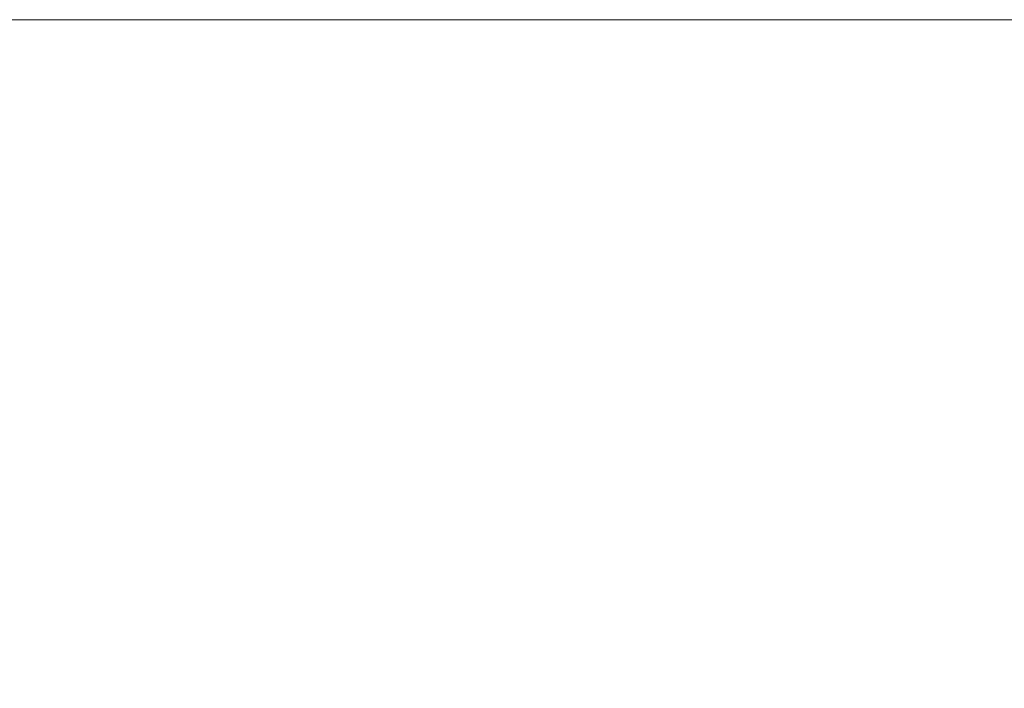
# Model space of a CAD drawing. Header units: millimetres. Extents: x 0 to 432, y 0 to 279.
# Tile 8 of 35: x 153 to 177, y 263 to 279. Entities that reach past the tile are written whole.
import ezdxf

# ---------------------------------------------------------------- set-up
doc = ezdxf.new("R2010")
doc.units = ezdxf.units.MM
doc.linetypes.add('SLD-Solid', pattern=[0])
doc.layers.add('DIMENSIONS', color=140, linetype='SLD-Solid', lineweight=25)
doc.styles.add('SLDTEXTSTYLE0', font='GOTHIC.TTF', dxfattribs={"width": 0.913})
doc.dimstyles.new('SLDDIMSTYLE0', dxfattribs={"dimtxt": 3.5, "dimasz": 3.5, "dimexe": 0, "dimexo": 0.0625, "dimgap": 0.875, "dimtad": 0, "dimtih": 1, "dimtoh": 1, "dimdec": 1, "dimrnd": 1e-09, "dimzin": 12, "dimdsep": 46, "dimtxsty": 'SLDTEXTSTYLE0', "dimsah": 1, "dimcen": 0.09, "dimadec": 0, "dimazin": 3, "dimtfac": 1, "dimtdec": 1, "dimtofl": 0, "dimtmove": 0, "dimatfit": 3, "dimfxl": 0, "dimfrac": 2, "dimtolj": 1, "dimtzin": 12, "dimarcsym": 0})

# ---------------------------------------------------------------- blocks, each defined once
blk = doc.blocks.new('_D_9')
at = {"layer": 'DIMENSIONS', "color": 140}
for p, q in [((198.143, 270.277), (191.793, 270.277)), ((191.793, 270.277), (191.793, 253.162)), ((203.698, 270.25), (202.631, 270.25)), ((202.631, 270.25), (202.631, 264.694)), ((212.749, 270.25), (213.816, 270.25)), ((213.816, 270.25), (213.816, 264.694)), ((202.631, 264.694), (203.698, 264.694)), ((213.816, 264.694), (212.749, 264.694)), ((171.761, 253.162), (194.968, 253.162)), ((191.793, 253.162), (191.793, 243.002)), ((171.761, 243.002), (194.968, 243.002))]:
    blk.add_line(p, q, dxfattribs=at)
for points in [[(191.793, 253.162), (190.793, 249.662), (192.793, 249.662)], [(191.793, 243.002), (192.793, 246.502), (190.793, 246.502)]]:
    blk.add_solid(points, dxfattribs=at)
at = {"layer": 'DIMENSIONS', "color": 140, "char_height": 3.5, "attachment_point": 1, "style": 'SLDTEXTSTYLE0'}
for s, insert in [('10.2', (203.698, 275.432)), ('0.40', (203.698, 269.165))]:
    blk.add_mtext(s, dxfattribs=dict(at, insert=insert))

msp = doc.modelspace()

# ---------------------------------------------------------------- linework, layer by layer
at = {"color": 7, "linetype": 'SLD-Solid', "lineweight": 18}
msp.add_line((0, 279.4), (431.8, 279.4), dxfattribs=at)

# ---------------------------------------------------------------- dimensions: what is measured, and where the dimension line sits
at = {"layer": 'DIMENSIONS', "color": 140}
dim = msp.add_linear_dim(base=(191.793, 243.002), p1=(170.491, 253.162), p2=(170.491, 243.002), angle=90, dimstyle='SLDDIMSTYLE0', dxfattribs=at)
dim.commit()
dim.dimension.update_dxf_attribs({"geometry": '_D_9', "text_midpoint": (191.793, 270.277), "dimtype": 160})

doc.saveas('drawing.dxf')
